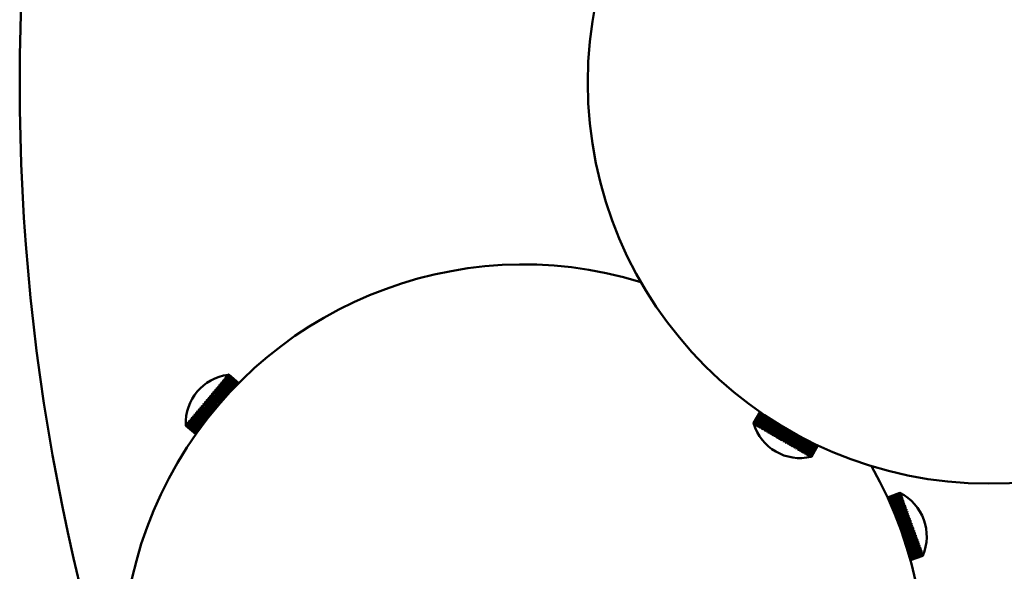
# Model space of a CAD drawing. Header units: millimetres. Extents: x 849 to 4035, y 828 to 3843.
# Tile 61 of 121: x 1963 to 2111, y 3455 to 3537. Entities that reach past the tile are written whole.
import ezdxf

# ---------------------------------------------------------------- set-up
doc = ezdxf.new("R2010")
doc.units = ezdxf.units.MM
doc.header["$LTSCALE"] = 15
doc.layers.add('Widoczne (ISO)', color=7, linetype='Continuous', lineweight=50)

msp = doc.modelspace()

# ---------------------------------------------------------------- linework, layer by layer
at = {"layer": 'Widoczne (ISO)'}
for p, q in [((1993.57, 3482.65), (1993.52, 3482.59)), ((1993.67, 3482.64), (1993.8, 3482.8)), ((1993.75, 3482.86), (1993.71, 3482.81)), ((1993.75, 3482.85), (1995.22, 3481.61)), ((1995.22, 3481.61), (1993.8, 3482.8)), ((1993.85, 3482.86), (1993.98, 3483.01)), ((1993.85, 3482.86), (1995.27, 3481.67)), ((1993.92, 3483.06), (1993.88, 3483.01)), ((1993.91, 3483.05), (1993.96, 3483.01)), ((1995.41, 3481.81), (1993.98, 3483.01)), ((1994.02, 3483.06), (1994.14, 3483.2)), ((1994.02, 3483.06), (1995.45, 3481.86)), ((1994.07, 3483.24), (1994.03, 3483.2)), ((1994.06, 3483.23), (1994.1, 3483.2)), ((1995.58, 3481.99), (1994.14, 3483.2)), ((1994.17, 3483.24), (1994.28, 3483.37)), ((1994.17, 3483.24), (1995.62, 3482.03)), ((1994.21, 3483.41), (1994.18, 3483.37)), ((1994.2, 3483.39), (1994.23, 3483.37)), ((1995.73, 3482.15), (1994.28, 3483.37)), ((1994.33, 3483.55), (1994.3, 3483.51)), ((1994.31, 3483.41), (1994.4, 3483.52)), ((1994.31, 3483.41), (1995.77, 3482.19)), ((1994.32, 3483.54), (1994.34, 3483.52)), ((1995.87, 3482.29), (1994.4, 3483.52)), ((1994.43, 3483.67), (1994.41, 3483.64)), ((1994.42, 3483.66), (1994.44, 3483.64)), ((1994.43, 3483.55), (1994.51, 3483.65)), ((1994.43, 3483.55), (1995.9, 3482.32)), ((1994.51, 3483.77), (1994.49, 3483.74)), ((1994.5, 3483.76), (1994.51, 3483.75)), ((1995.99, 3482.41), (1994.51, 3483.65)), ((1994.54, 3483.68), (1994.6, 3483.76)), ((1994.54, 3483.68), (1996.02, 3482.44)), ((1994.58, 3483.85), (1994.56, 3483.83)), ((1994.57, 3483.83), (1994.57, 3483.83)), ((1996.09, 3482.51), (1994.6, 3483.76)), ((1994.63, 3483.9), (1994.62, 3483.89)), ((1994.62, 3483.78), (1994.67, 3483.84)), ((1994.62, 3483.78), (1996.11, 3482.53)), ((1994.65, 3483.93), (1994.65, 3483.93)), ((1994.66, 3483.94), (1994.66, 3483.94)), ((1996.17, 3482.59), (1994.67, 3483.84)), ((1994.69, 3483.86), (1994.73, 3483.9)), ((1994.69, 3483.86), (1996.18, 3482.61)), ((1996.22, 3482.65), (1994.73, 3483.9)), ((1994.74, 3483.91), (1994.76, 3483.94)), ((1994.74, 3483.91), (1996.23, 3482.66)), ((1994.76, 3483.95), (1994.77, 3483.96)), ((1994.76, 3483.95), (1996.26, 3482.69)), ((1996.26, 3482.68), (1994.76, 3483.94)), ((1994.77, 3483.96), (1996.27, 3482.7)), ((1996.27, 3482.7), (1994.77, 3483.96)), ((1992.34, 3481.05), (1992.52, 3481.27)), ((1992.5, 3481.37), (1992.44, 3481.3)), ((1992.5, 3481.37), (1993.91, 3480.18)), ((1993.87, 3480.13), (1992.52, 3481.27)), ((1992.58, 3481.34), (1992.75, 3481.55)), ((1992.58, 3481.34), (1993.93, 3480.2)), ((1992.73, 3481.65), (1992.68, 3481.58)), ((1992.73, 3481.64), (1994.15, 3480.45)), ((1994.12, 3480.41), (1992.75, 3481.55)), ((1992.81, 3481.62), (1992.98, 3481.83)), ((1992.81, 3481.62), (1994.18, 3480.48)), ((1992.96, 3481.92), (1992.9, 3481.85)), ((1992.95, 3481.91), (1994.39, 3480.71)), ((1994.36, 3480.68), (1992.98, 3481.83)), ((1993.04, 3481.89), (1993.21, 3482.09)), ((1993.04, 3481.89), (1994.42, 3480.74)), ((1993.17, 3482.17), (1993.12, 3482.11)), ((1993.17, 3482.17), (1994.61, 3480.96)), ((1994.59, 3480.93), (1993.21, 3482.09)), ((1993.26, 3482.16), (1993.42, 3482.34)), ((1993.26, 3482.16), (1994.65, 3480.99)), ((1993.38, 3482.42), (1993.33, 3482.36)), ((1993.37, 3482.41), (1994.83, 3481.19)), ((1994.81, 3481.17), (1993.42, 3482.34)), ((1993.47, 3482.4), (1993.62, 3482.58)), ((1993.47, 3482.4), (1994.87, 3481.23)), ((1993.57, 3482.64), (1995.03, 3481.41)), ((1995.02, 3481.4), (1993.62, 3482.58)), ((1993.67, 3482.64), (1995.08, 3481.46)), ((1991.08, 3479.56), (1991.27, 3479.78)), ((1991.28, 3479.91), (1991.22, 3479.84)), ((1992.62, 3478.66), (1991.22, 3479.84)), ((1992.61, 3478.66), (1991.27, 3479.78)), ((1991.33, 3479.86), (1991.52, 3480.08)), ((1991.33, 3479.86), (1992.68, 3478.73)), ((1991.53, 3480.21), (1991.46, 3480.13)), ((1992.86, 3478.96), (1991.46, 3480.13)), ((1992.86, 3478.96), (1991.52, 3480.08)), ((1991.59, 3480.16), (1991.77, 3480.38)), ((1991.59, 3480.16), (1992.93, 3479.03)), ((1991.78, 3480.5), (1991.71, 3480.43)), ((1991.77, 3480.5), (1993.17, 3479.33)), ((1993.12, 3479.26), (1991.77, 3480.38)), ((1991.84, 3480.46), (1992.03, 3480.68)), ((1991.84, 3480.46), (1993.18, 3479.33)), ((1992.02, 3480.8), (1991.96, 3480.72)), ((1992.02, 3480.8), (1993.42, 3479.62)), ((1993.37, 3479.56), (1992.03, 3480.68)), ((1992.09, 3480.76), (1992.27, 3480.98)), ((1992.09, 3480.76), (1993.43, 3479.63)), ((1992.26, 3481.09), (1992.2, 3481.01)), ((1992.26, 3481.08), (1993.67, 3479.9)), ((1993.62, 3479.85), (1992.27, 3480.98)), ((1992.34, 3481.05), (1993.69, 3479.92)), ((1989.87, 3478.24), (1989.82, 3478.17)), ((1989.9, 3478.15), (1990.07, 3478.35)), ((1990.09, 3478.5), (1990.03, 3478.43)), ((1991.47, 3477.23), (1990.04, 3478.43)), ((1991.44, 3477.2), (1990.07, 3478.35)), ((1990.12, 3478.42), (1990.29, 3478.62)), ((1990.12, 3478.42), (1991.5, 3477.27)), ((1990.32, 3478.77), (1990.26, 3478.69)), ((1991.68, 3477.51), (1990.26, 3478.7)), ((1991.66, 3477.48), (1990.29, 3478.62)), ((1990.35, 3478.69), (1990.53, 3478.9)), ((1990.35, 3478.69), (1991.72, 3477.55)), ((1990.55, 3479.04), (1990.49, 3478.97)), ((1991.91, 3477.79), (1990.49, 3478.97)), ((1991.89, 3477.76), (1990.53, 3478.9)), ((1990.59, 3478.97), (1990.77, 3479.19)), ((1990.59, 3478.97), (1991.95, 3477.84)), ((1990.79, 3479.33), (1990.73, 3479.25)), ((1992.14, 3478.08), (1990.73, 3479.26)), ((1992.12, 3478.06), (1990.77, 3479.19)), ((1990.84, 3479.26), (1991.02, 3479.48)), ((1990.84, 3479.26), (1992.18, 3478.13)), ((1991.03, 3479.62), (1990.97, 3479.54)), ((1992.37, 3478.37), (1990.97, 3479.55)), ((1992.36, 3478.36), (1991.02, 3479.48)), ((1991.08, 3479.56), (1992.43, 3478.43)), ((2073.28, 3476.67), (2074.26, 3478.37)), ((2073.28, 3476.67), (2074.26, 3478.37)), ((2074.26, 3478.36), (2073.28, 3476.67)), ((2073.31, 3476.66), (2074.28, 3478.35)), ((2074.3, 3478.34), (2073.32, 3476.65)), ((2073.36, 3476.62), (2074.33, 3478.31)), ((2074.35, 3478.3), (2073.38, 3476.61)), ((2073.44, 3476.58), (2074.41, 3478.26)), ((2074.43, 3478.25), (2073.46, 3476.57)), ((1988.7, 3476.83), (1988.67, 3476.8)), ((1988.7, 3476.79), (1988.68, 3476.81)), ((1988.71, 3476.73), (1988.8, 3476.84)), ((1988.82, 3476.98), (1988.78, 3476.94)), ((1988.83, 3476.93), (1988.79, 3476.95)), ((1990.26, 3475.61), (1988.8, 3476.84)), ((1988.83, 3476.88), (1988.94, 3477)), ((1988.83, 3476.88), (1990.29, 3475.66)), ((1988.96, 3477.15), (1988.92, 3477.1)), ((1988.97, 3477.08), (1988.93, 3477.11)), ((1990.38, 3475.79), (1988.94, 3477)), ((1988.97, 3477.05), (1989.09, 3477.19)), ((1988.97, 3477.05), (1990.42, 3475.84)), ((1989.11, 3477.33), (1989.07, 3477.28)), ((1989.13, 3477.25), (1989.08, 3477.29)), ((1990.53, 3475.98), (1989.09, 3477.19)), ((1989.13, 3477.24), (1989.26, 3477.39)), ((1989.13, 3477.24), (1990.56, 3476.03)), ((1989.28, 3477.54), (1989.24, 3477.48)), ((1989.31, 3477.44), (1989.25, 3477.49)), ((1990.68, 3476.19), (1989.26, 3477.39)), ((1989.31, 3477.44), (1989.44, 3477.61)), ((1989.31, 3477.44), (1990.72, 3476.25)), ((1989.47, 3477.75), (1989.42, 3477.7)), ((1990.89, 3476.48), (1989.43, 3477.71)), ((1990.85, 3476.42), (1989.44, 3477.61)), ((1989.49, 3477.66), (1989.64, 3477.84)), ((1989.49, 3477.66), (1990.9, 3476.48)), ((1989.66, 3477.99), (1989.61, 3477.93)), ((1991.07, 3476.71), (1989.62, 3477.93)), ((1991.04, 3476.67), (1989.64, 3477.84)), ((1989.69, 3477.9), (1989.85, 3478.09)), ((1989.69, 3477.9), (1991.09, 3476.73)), ((1991.27, 3476.97), (1989.82, 3478.18)), ((1991.23, 3476.93), (1989.85, 3478.09)), ((1989.9, 3478.15), (1991.29, 3476.99)), ((2073.54, 3476.52), (2074.51, 3478.19)), ((2074.54, 3478.17), (2073.57, 3476.5)), ((2073.67, 3476.44), (2074.63, 3478.11)), ((2074.67, 3478.08), (2073.71, 3476.42)), ((2073.83, 3476.36), (2074.78, 3478.01)), ((2074.82, 3477.98), (2073.87, 3476.33)), ((2074, 3476.25), (2074.95, 3477.89)), ((2075, 3477.86), (2074.05, 3476.22)), ((2074.2, 3476.14), (2075.14, 3477.76)), ((2075.19, 3477.73), (2074.26, 3476.11)), ((2074.42, 3476.01), (2075.35, 3477.62)), ((2075.41, 3477.59), (2074.48, 3475.98)), ((2074.66, 3475.87), (2075.59, 3477.47)), ((2074.68, 3475.77), (2075.64, 3477.43)), ((2075.65, 3477.43), (2074.73, 3475.83)), ((2074.92, 3475.72), (2075.84, 3477.31)), ((2074.94, 3475.63), (2075.89, 3477.27)), ((2075.9, 3477.26), (2074.99, 3475.68)), ((2075.2, 3475.56), (2076.1, 3477.14)), ((2075.21, 3475.47), (2076.15, 3477.11)), ((2076.17, 3477.09), (2075.27, 3475.52)), ((2075.49, 3475.4), (2076.39, 3476.96)), ((2075.49, 3475.31), (2076.43, 3476.93)), ((2076.46, 3476.91), (2075.56, 3475.35)), ((2075.79, 3475.22), (2076.68, 3476.77)), ((1988.35, 3476.42), (1988.34, 3476.42)), ((1988.34, 3476.41), (1988.34, 3476.41)), ((1988.34, 3476.3), (1989.84, 3475.04)), ((1988.34, 3476.3), (1988.35, 3476.3)), ((1989.85, 3475.05), (1988.35, 3476.3)), ((1988.36, 3476.31), (1988.38, 3476.34)), ((1988.36, 3476.31), (1989.86, 3475.05)), ((1988.38, 3476.46), (1988.37, 3476.45)), ((1989.88, 3475.08), (1988.38, 3476.34)), ((1988.39, 3476.35), (1988.42, 3476.39)), ((1988.39, 3476.35), (1989.88, 3475.09)), ((1988.43, 3476.52), (1988.42, 3476.5)), ((1989.92, 3475.14), (1988.42, 3476.39)), ((1988.43, 3476.51), (1988.43, 3476.52)), ((1988.44, 3476.41), (1988.49, 3476.47)), ((1988.44, 3476.41), (1989.93, 3475.16)), ((1988.5, 3476.6), (1988.48, 3476.58)), ((1988.5, 3476.58), (1988.49, 3476.59)), ((1989.98, 3475.22), (1988.49, 3476.47)), ((1988.51, 3476.49), (1988.57, 3476.57)), ((1988.51, 3476.49), (1989.99, 3475.25)), ((1988.59, 3476.71), (1988.56, 3476.68)), ((1990.05, 3475.33), (1988.57, 3476.57)), ((1988.59, 3476.68), (1988.58, 3476.69)), ((1988.6, 3476.6), (1988.68, 3476.69)), ((1988.6, 3476.6), (1990.08, 3475.36)), ((1990.15, 3475.46), (1988.68, 3476.69)), ((1988.71, 3476.73), (1990.17, 3475.5)), ((2073.31, 3476.66), (2073.28, 3476.67)), ((2073.28, 3476.67), (2073.28, 3476.67)), ((2073.31, 3476.56), (2073.32, 3476.56)), ((2073.36, 3476.62), (2073.32, 3476.65)), ((2073.34, 3476.55), (2073.35, 3476.54)), ((2073.44, 3476.58), (2073.38, 3476.61)), ((2073.39, 3476.52), (2073.41, 3476.51)), ((2073.41, 3476.51), (2073.41, 3476.51)), ((2073.54, 3476.52), (2073.46, 3476.57)), ((2073.47, 3476.47), (2073.49, 3476.46)), ((2073.48, 3476.46), (2073.49, 3476.47)), ((2073.67, 3476.44), (2073.57, 3476.5)), ((2073.57, 3476.41), (2073.6, 3476.4)), ((2073.59, 3476.41), (2073.59, 3476.42)), ((2073.7, 3476.34), (2073.74, 3476.32)), ((2073.83, 3476.36), (2073.71, 3476.42)), ((2073.71, 3476.33), (2073.73, 3476.36)), ((2073.85, 3476.25), (2073.89, 3476.23)), ((2073.86, 3476.25), (2073.88, 3476.28)), ((2074, 3476.25), (2073.87, 3476.33)), ((2074.02, 3476.15), (2074.07, 3476.12)), ((2074.04, 3476.14), (2074.06, 3476.19)), ((2074.2, 3476.14), (2074.05, 3476.22)), ((2074.22, 3476.04), (2074.27, 3476.01)), ((2074.23, 3476.03), (2074.26, 3476.08)), ((2074.42, 3476.01), (2074.26, 3476.11)), ((2074.44, 3475.91), (2074.5, 3475.88)), ((2074.45, 3475.91), (2074.48, 3475.97)), ((2074.66, 3475.87), (2074.48, 3475.98)), ((2074.67, 3475.78), (2074.74, 3475.74)), ((2074.92, 3475.72), (2074.73, 3475.83)), ((2074.93, 3475.63), (2075, 3475.59)), ((2075.2, 3475.56), (2074.99, 3475.68)), ((2075.2, 3475.47), (2075.27, 3475.43)), ((2075.49, 3475.4), (2075.27, 3475.52)), ((2075.48, 3475.31), (2075.56, 3475.27)), ((2075.79, 3475.22), (2075.56, 3475.35)), ((2075.79, 3475.13), (2076.72, 3476.75)), ((2076.76, 3476.72), (2075.87, 3475.18)), ((2076.09, 3474.96), (2077.02, 3476.56)), ((2076.1, 3475.04), (2076.99, 3476.58)), ((2077.07, 3476.53), (2076.18, 3474.99)), ((2076.41, 3474.77), (2077.33, 3476.37)), ((2076.43, 3474.85), (2077.31, 3476.38)), ((2077.39, 3476.33), (2076.51, 3474.81)), ((2076.73, 3474.59), (2077.65, 3476.18)), ((2076.76, 3474.66), (2077.64, 3476.19)), ((2077.72, 3476.14), (2076.84, 3474.61)), ((2077.06, 3474.4), (2077.98, 3475.98)), ((2077.09, 3474.47), (2077.97, 3475.99)), ((2078.05, 3475.94), (2077.18, 3474.42)), ((2077.4, 3474.21), (2078.31, 3475.79)), ((2077.43, 3474.27), (2078.31, 3475.79)), ((2078.39, 3475.74), (2077.52, 3474.22)), ((2077.77, 3474.08), (2078.65, 3475.59)), ((2078.73, 3475.55), (2077.81, 3473.96)), ((2078.73, 3475.54), (2077.86, 3474.03)), ((2078.11, 3473.88), (2078.99, 3475.4)), ((2079.06, 3475.36), (2078.15, 3473.77)), ((2079.07, 3475.35), (2078.2, 3473.83)), ((2075.78, 3475.14), (2075.86, 3475.09)), ((2076.1, 3475.04), (2075.87, 3475.18)), ((2076.09, 3474.96), (2076.17, 3474.91)), ((2076.43, 3474.85), (2076.18, 3474.99)), ((2076.41, 3474.78), (2076.49, 3474.73)), ((2076.76, 3474.66), (2076.51, 3474.81)), ((2076.73, 3474.59), (2076.82, 3474.54)), ((2077.09, 3474.47), (2076.84, 3474.61)), ((2077.06, 3474.4), (2077.15, 3474.35)), ((2077.43, 3474.27), (2077.18, 3474.42)), ((2077.39, 3474.21), (2077.48, 3474.16)), ((2077.77, 3474.08), (2077.52, 3474.22)), ((2077.73, 3474.01), (2077.82, 3473.96)), ((2078.11, 3473.88), (2077.86, 3474.03)), ((2078.06, 3473.82), (2078.15, 3473.77)), ((2078.45, 3473.69), (2078.2, 3473.83)), ((2078.45, 3473.69), (2079.32, 3475.21)), ((2079.39, 3475.17), (2078.47, 3473.58)), ((2079.41, 3475.16), (2078.53, 3473.64)), ((2078.78, 3473.5), (2079.66, 3475.03)), ((2079.72, 3474.99), (2078.8, 3473.4)), ((2079.74, 3474.98), (2078.86, 3473.45)), ((2079.1, 3473.31), (2079.99, 3474.85)), ((2080.04, 3474.82), (2079.11, 3473.21)), ((2080.07, 3474.8), (2079.18, 3473.26)), ((2079.41, 3473.13), (2080.31, 3474.68)), ((2080.35, 3474.65), (2079.42, 3473.04)), ((2080.39, 3474.63), (2079.49, 3473.08)), ((2080.65, 3474.49), (2079.71, 3472.87)), ((2079.72, 3472.95), (2080.62, 3474.51)), ((2080.69, 3474.47), (2079.79, 3472.91)), ((2080.94, 3474.35), (2079.99, 3472.71)), ((2080.01, 3472.79), (2080.91, 3474.36)), ((2080.99, 3474.32), (2080.08, 3472.74)), ((2081.21, 3474.2), (2080.26, 3472.55)), ((2080.28, 3472.63), (2081.2, 3474.21)), ((2081.27, 3474.18), (2080.35, 3472.59)), ((2081.47, 3474.07), (2080.51, 3472.41)), ((2080.54, 3472.48), (2081.46, 3474.08)), ((2081.53, 3474.04), (2080.61, 3472.44)), ((2080.78, 3472.34), (2081.71, 3473.95)), ((2081.77, 3473.92), (2080.84, 3472.31)), ((2081, 3472.21), (2081.94, 3473.84)), ((2082, 3473.81), (2081.06, 3472.18)), ((2078.39, 3473.63), (2078.48, 3473.58)), ((2078.78, 3473.5), (2078.53, 3473.64)), ((2078.72, 3473.44), (2078.8, 3473.39)), ((2079.1, 3473.31), (2078.86, 3473.45)), ((2079.04, 3473.26), (2079.12, 3473.21)), ((2079.41, 3473.13), (2079.18, 3473.26)), ((2079.35, 3473.08), (2079.42, 3473.03)), ((2079.72, 3472.95), (2079.49, 3473.08)), ((2079.64, 3472.91), (2079.72, 3472.86)), ((2080.01, 3472.79), (2079.79, 3472.91)), ((2079.93, 3472.74), (2080, 3472.7)), ((2080.28, 3472.63), (2080.08, 3472.74)), ((2080.2, 3472.59), (2080.27, 3472.55)), ((2080.54, 3472.48), (2080.35, 3472.59)), ((2080.45, 3472.44), (2080.52, 3472.4)), ((2080.78, 3472.34), (2080.61, 3472.44)), ((2080.77, 3472.33), (2080.74, 3472.28)), ((2081.2, 3472.1), (2082.15, 3473.74)), ((2082.2, 3473.71), (2081.25, 3472.07)), ((2081.38, 3471.99), (2082.34, 3473.65)), ((2082.38, 3473.62), (2081.42, 3471.97)), ((2081.54, 3471.9), (2082.5, 3473.57)), ((2082.54, 3473.55), (2081.57, 3471.88)), ((2081.67, 3471.83), (2082.63, 3473.5)), ((2082.67, 3473.49), (2081.7, 3471.81)), ((2081.77, 3471.77), (2082.74, 3473.45)), ((2082.77, 3473.44), (2081.8, 3471.75)), ((2081.85, 3471.72), (2082.83, 3473.41)), ((2082.85, 3473.4), (2081.87, 3471.71)), ((2081.91, 3471.69), (2082.88, 3473.38)), ((2082.89, 3473.38), (2081.92, 3471.68)), ((2081.93, 3471.67), (2082.91, 3473.37)), ((2082.92, 3473.37), (2081.94, 3471.67)), ((2081.94, 3471.67), (2082.92, 3473.37)), ((2080.69, 3472.3), (2080.75, 3472.27)), ((2081, 3472.21), (2080.84, 3472.31)), ((2080.91, 3472.18), (2080.96, 3472.15)), ((2080.98, 3472.2), (2080.95, 3472.15)), ((2081.2, 3472.1), (2081.06, 3472.18)), ((2081.11, 3472.06), (2081.15, 3472.04)), ((2081.16, 3472.08), (2081.14, 3472.04)), ((2081.38, 3471.99), (2081.25, 3472.07)), ((2081.28, 3471.96), (2081.32, 3471.94)), ((2081.33, 3471.98), (2081.31, 3471.95)), ((2081.54, 3471.9), (2081.42, 3471.97)), ((2081.43, 3471.87), (2081.47, 3471.85)), ((2081.47, 3471.88), (2081.46, 3471.86)), ((2081.56, 3471.8), (2081.59, 3471.78)), ((2081.67, 3471.83), (2081.57, 3471.88)), ((2081.59, 3471.81), (2081.58, 3471.79)), ((2081.67, 3471.74), (2081.69, 3471.73)), ((2081.68, 3471.74), (2081.67, 3471.74)), ((2081.77, 3471.77), (2081.7, 3471.81)), ((2081.74, 3471.69), (2081.76, 3471.69)), ((2081.75, 3471.69), (2081.75, 3471.69)), ((2081.85, 3471.72), (2081.8, 3471.75)), ((2081.8, 3471.66), (2081.81, 3471.66)), ((2081.82, 3471.65), (2081.83, 3471.65)), ((2081.91, 3471.69), (2081.87, 3471.71)), ((2081.93, 3471.67), (2081.92, 3471.68)), ((2081.94, 3471.67), (2081.94, 3471.67)), ((2093.34, 3465.58), (2095.18, 3466.25)), ((2095.18, 3466.25), (2093.34, 3465.58)), ((2095.18, 3466.24), (2093.34, 3465.57)), ((2093.35, 3465.55), (2095.19, 3466.22)), ((2095.2, 3466.2), (2093.36, 3465.53)), ((2093.38, 3465.49), (2095.21, 3466.15)), ((2095.22, 3466.13), (2093.39, 3465.47)), ((2093.42, 3465.4), (2095.24, 3466.07)), ((2095.25, 3466.04), (2093.43, 3465.37)), ((2093.47, 3465.29), (2095.29, 3465.95)), ((2095.3, 3465.91), (2093.49, 3465.25)), ((2093.53, 3465.15), (2095.34, 3465.81)), ((2095.35, 3465.76), (2093.55, 3465.11)), ((2093.61, 3464.98), (2095.4, 3465.64)), ((2095.42, 3465.59), (2093.63, 3464.94)), ((2093.69, 3464.79), (2095.47, 3465.44)), ((2095.49, 3465.39), (2093.72, 3464.74)), ((2093.79, 3464.58), (2095.55, 3465.22)), ((2095.57, 3465.16), (2093.81, 3464.52)), ((2093.89, 3464.34), (2095.64, 3464.98)), ((2095.18, 3466.25), (2095.18, 3466.25)), ((2095.18, 3466.24), (2095.19, 3466.22)), ((2095.2, 3466.2), (2095.21, 3466.15)), ((2095.22, 3466.13), (2095.24, 3466.07)), ((2095.25, 3466.04), (2095.29, 3465.95)), ((2095.28, 3466.19), (2095.28, 3466.2)), ((2095.3, 3466.15), (2095.29, 3466.16)), ((2095.3, 3465.91), (2095.34, 3465.81)), ((2095.32, 3466.09), (2095.31, 3466.11)), ((2095.31, 3466.09), (2095.32, 3466.09)), ((2095.35, 3465.99), (2095.34, 3466.02)), ((2095.34, 3466), (2095.35, 3466)), ((2095.35, 3465.76), (2095.4, 3465.64)), ((2095.37, 3465.88), (2095.39, 3465.89)), ((2095.4, 3465.87), (2095.39, 3465.9)), ((2095.42, 3465.74), (2095.44, 3465.75)), ((2095.42, 3465.59), (2095.47, 3465.44)), ((2095.45, 3465.72), (2095.44, 3465.76)), ((2095.47, 3465.57), (2095.5, 3465.58)), ((2095.49, 3465.39), (2095.55, 3465.22)), ((2095.52, 3465.55), (2095.5, 3465.59)), ((2095.53, 3465.37), (2095.57, 3465.39)), ((2095.59, 3465.35), (2095.57, 3465.4)), ((2095.57, 3465.16), (2095.64, 3464.98)), ((2095.59, 3465.15), (2095.65, 3465.17)), ((2095.67, 3465.13), (2095.65, 3465.19)), ((2095.66, 3464.91), (2093.92, 3464.28)), ((2094, 3464.09), (2095.74, 3464.72)), ((2094.03, 3464.02), (2095.83, 3464.68)), ((2095.76, 3464.65), (2094.03, 3464.02)), ((2094.12, 3463.81), (2095.84, 3464.43)), ((2094.14, 3463.75), (2095.93, 3464.4)), ((2095.87, 3464.36), (2094.15, 3463.73)), ((2094.24, 3463.51), (2095.95, 3464.13)), ((2094.27, 3463.46), (2096.04, 3464.11)), ((2095.98, 3464.05), (2094.28, 3463.44)), ((2094.37, 3463.2), (2096.06, 3463.82)), ((2094.39, 3463.16), (2096.15, 3463.8)), ((2096.09, 3463.73), (2094.41, 3463.12)), ((2095.66, 3464.91), (2095.74, 3464.72)), ((2095.67, 3464.91), (2095.74, 3464.94)), ((2095.76, 3464.88), (2095.73, 3464.95)), ((2095.76, 3464.65), (2095.84, 3464.43)), ((2095.85, 3464.62), (2095.83, 3464.69)), ((2095.87, 3464.36), (2095.95, 3464.13)), ((2095.96, 3464.34), (2095.93, 3464.41)), ((2095.98, 3464.05), (2096.06, 3463.82)), ((2096.06, 3464.04), (2096.04, 3464.12)), ((2096.09, 3463.73), (2096.18, 3463.49)), ((2096.18, 3463.72), (2096.15, 3463.81)), ((2094.51, 3462.88), (2096.18, 3463.49)), ((2094.52, 3462.84), (2096.27, 3463.48)), ((2096.21, 3463.4), (2094.54, 3462.79)), ((2094.64, 3462.54), (2096.31, 3463.15)), ((2094.65, 3462.51), (2096.39, 3463.14)), ((2096.34, 3463.06), (2094.68, 3462.45)), ((2094.78, 3462.19), (2096.44, 3462.79)), ((2094.79, 3462.17), (2096.52, 3462.8)), ((2096.47, 3462.7), (2094.81, 3462.1)), ((2094.92, 3461.82), (2096.64, 3462.44)), ((2094.92, 3461.83), (2096.57, 3462.43)), ((2096.6, 3462.34), (2094.95, 3461.74)), ((2095.05, 3461.47), (2096.7, 3462.07)), ((2095.06, 3461.46), (2096.78, 3462.09)), ((2096.21, 3463.4), (2096.31, 3463.15)), ((2096.3, 3463.4), (2096.27, 3463.48)), ((2096.34, 3463.06), (2096.44, 3462.79)), ((2096.42, 3463.06), (2096.39, 3463.15)), ((2096.47, 3462.7), (2096.57, 3462.43)), ((2096.55, 3462.71), (2096.52, 3462.8)), ((2096.6, 3462.34), (2096.7, 3462.07)), ((2096.68, 3462.35), (2096.64, 3462.45)), ((2096.81, 3461.99), (2096.77, 3462.09)), ((2096.73, 3461.98), (2095.09, 3461.38)), ((2095.19, 3461.1), (2096.91, 3461.73)), ((2095.19, 3461.1), (2096.83, 3461.7)), ((2096.87, 3461.61), (2095.22, 3461.01)), ((2095.32, 3460.73), (2096.97, 3461.33)), ((2097.07, 3461.27), (2095.35, 3460.65)), ((2097, 3461.24), (2095.36, 3460.64)), ((2095.45, 3460.37), (2097.1, 3460.97)), ((2097.2, 3460.91), (2095.48, 3460.28)), ((2097.14, 3460.87), (2095.49, 3460.27)), ((2095.58, 3460), (2097.23, 3460.6)), ((2097.33, 3460.56), (2095.61, 3459.93)), ((2096.73, 3461.98), (2096.83, 3461.7)), ((2096.87, 3461.61), (2096.97, 3461.33)), ((2096.94, 3461.63), (2096.91, 3461.73)), ((2097, 3461.24), (2097.1, 3460.97)), ((2097.07, 3461.27), (2097.04, 3461.36)), ((2097.14, 3460.87), (2097.23, 3460.6)), ((2097.2, 3460.91), (2097.17, 3461)), ((2097.33, 3460.55), (2097.3, 3460.64)), ((2097.27, 3460.51), (2095.61, 3459.91)), ((2095.7, 3459.64), (2097.36, 3460.24)), ((2097.46, 3460.21), (2095.73, 3459.58)), ((2097.4, 3460.15), (2095.73, 3459.55)), ((2095.82, 3459.29), (2097.49, 3459.89)), ((2097.58, 3459.87), (2095.84, 3459.23)), ((2097.52, 3459.81), (2095.85, 3459.2)), ((2095.94, 3458.94), (2097.62, 3459.55)), ((2097.7, 3459.54), (2095.95, 3458.9)), ((2097.65, 3459.47), (2095.96, 3458.86)), ((2096.04, 3458.61), (2097.73, 3459.23)), ((2097.82, 3459.22), (2096.05, 3458.58)), ((2097.76, 3459.14), (2096.07, 3458.53)), ((2097.27, 3460.51), (2097.36, 3460.24)), ((2097.4, 3460.15), (2097.49, 3459.89)), ((2097.46, 3460.2), (2097.43, 3460.29)), ((2097.52, 3459.81), (2097.62, 3459.55)), ((2097.59, 3459.86), (2097.55, 3459.95)), ((2097.65, 3459.47), (2097.73, 3459.23)), ((2097.71, 3459.53), (2097.68, 3459.61)), ((2097.76, 3459.14), (2097.85, 3458.91)), ((2097.82, 3459.21), (2097.79, 3459.29)), ((2096.14, 3458.29), (2097.85, 3458.91)), ((2097.93, 3458.92), (2096.15, 3458.27)), ((2097.88, 3458.84), (2096.17, 3458.21)), ((2098.03, 3458.63), (2096.24, 3457.98)), ((2096.24, 3457.99), (2097.96, 3458.62)), ((2097.98, 3458.54), (2096.26, 3457.92)), ((2098.13, 3458.36), (2096.32, 3457.7)), ((2096.32, 3457.71), (2098.06, 3458.34)), ((2098.08, 3458.27), (2096.34, 3457.64)), ((2096.4, 3457.44), (2098.15, 3458.08)), ((2098.17, 3458.02), (2096.42, 3457.38)), ((2096.47, 3457.2), (2098.24, 3457.84)), ((2098.26, 3457.78), (2096.49, 3457.14)), ((2096.53, 3456.98), (2098.32, 3457.63)), ((2097.88, 3458.84), (2097.96, 3458.62)), ((2097.93, 3458.91), (2097.9, 3458.98)), ((2097.98, 3458.54), (2098.06, 3458.34)), ((2098.04, 3458.62), (2098.01, 3458.69)), ((2098.08, 3458.27), (2098.15, 3458.08)), ((2098.14, 3458.35), (2098.11, 3458.42)), ((2098.22, 3458.11), (2098.16, 3458.09)), ((2098.17, 3458.02), (2098.24, 3457.84)), ((2098.23, 3458.1), (2098.2, 3458.16)), ((2098.3, 3457.89), (2098.25, 3457.87)), ((2098.26, 3457.78), (2098.32, 3457.63)), ((2098.31, 3457.87), (2098.29, 3457.93)), ((2098.38, 3457.68), (2098.34, 3457.67)), ((2098.38, 3457.67), (2098.37, 3457.72)), ((2098.33, 3457.58), (2096.55, 3456.93)), ((2096.59, 3456.78), (2098.39, 3457.44)), ((2098.4, 3457.39), (2096.6, 3456.74)), ((2096.64, 3456.61), (2098.45, 3457.27)), ((2098.46, 3457.23), (2096.65, 3456.57)), ((2096.68, 3456.47), (2098.5, 3457.13)), ((2098.51, 3457.1), (2096.69, 3456.44)), ((2096.71, 3456.36), (2098.54, 3457.02)), ((2098.55, 3457), (2096.72, 3456.33)), ((2096.73, 3456.27), (2098.57, 3456.94)), ((2098.57, 3456.92), (2096.74, 3456.25)), ((2096.75, 3456.21), (2098.59, 3456.88)), ((2098.59, 3456.87), (2096.75, 3456.2)), ((2098.6, 3456.86), (2096.76, 3456.19)), ((2096.76, 3456.19), (2098.6, 3456.86)), ((2098.6, 3456.86), (2096.76, 3456.19)), ((2098.33, 3457.58), (2098.39, 3457.44)), ((2098.4, 3457.39), (2098.45, 3457.27)), ((2098.44, 3457.5), (2098.41, 3457.49)), ((2098.45, 3457.49), (2098.43, 3457.53)), ((2098.46, 3457.23), (2098.5, 3457.13)), ((2098.5, 3457.35), (2098.48, 3457.34)), ((2098.51, 3457.33), (2098.49, 3457.37)), ((2098.51, 3457.1), (2098.54, 3457.02)), ((2098.55, 3457.22), (2098.53, 3457.21)), ((2098.55, 3457.2), (2098.54, 3457.23)), ((2098.55, 3457), (2098.57, 3456.94)), ((2098.57, 3456.92), (2098.59, 3456.88)), ((2098.59, 3457.1), (2098.58, 3457.12)), ((2098.58, 3457.11), (2098.58, 3457.11)), ((2098.59, 3456.87), (2098.6, 3456.86)), ((2098.6, 3456.86), (2098.6, 3456.86)), ((2098.62, 3457.02), (2098.61, 3457.04)), ((2098.61, 3457.04), (2098.61, 3457.04)), ((2098.63, 3456.98), (2098.63, 3456.99)), ((2098.64, 3456.96), (2098.64, 3456.96))]:
    msp.add_line(p, q, dxfattribs=at)
for centre, radius in [((2278.48, 3527.65), 315), ((2108.48, 3527.65), 60)]:
    msp.add_circle(centre, radius, dxfattribs=at)
for centre, radius, start, end in [((2038.86, 3440.43), 60, 72.971, 29.83), ((1995.58, 3476.75), 7.25, 97.2874, 182.7126), ((1995.58, 3476.75), 7.25, 96.3986, 97.2889), ((1995.58, 3476.75), 7.25, 96.3986, 97.2889), ((1995.58, 3476.75), 7.25, 182.7111, 183.6014), ((2080.23, 3478.72), 7.25, 196.3972, 283.6028), ((2091.95, 3459.76), 7.25, 336.3972, 63.6028)]:
    msp.add_arc(centre, radius, start, end, dxfattribs=at)
for centre, major_axis, ratio, start_param, end_param in [((1995.6, 3476.78), (5.55, -4.66), 0.648535, 2.380605, 2.396142), ((1995.56, 3476.72), (-5.55, 4.66), 0.706257, 5.522198, 5.537735), ((1995.6, 3476.78), (5.55, -4.66), 0.706257, 2.380605, 2.396142), ((1995.56, 3476.73), (-5.55, 4.66), 0.759626, 5.522198, 5.537735), ((1995.6, 3476.78), (5.55, -4.66), 0.759626, 2.380605, 2.396142), ((1995.56, 3476.73), (-5.55, 4.66), 0.808311, 5.522198, 5.537735), ((1995.6, 3476.77), (5.55, -4.66), 0.808311, 2.380605, 2.396142), ((1995.56, 3476.73), (-5.55, 4.66), 0.852012, 5.522198, 5.537735), ((1995.6, 3476.77), (5.55, -4.66), 0.852012, 2.380605, 2.396142), ((1995.56, 3476.73), (-5.55, 4.66), 0.890461, 5.522198, 5.537735), ((1995.59, 3476.77), (5.55, -4.66), 0.890461, 2.380605, 2.396142), ((1995.57, 3476.74), (-5.55, 4.66), 0.923419, 5.522198, 5.537735), ((1995.59, 3476.77), (5.55, -4.66), 0.923419, 2.380605, 2.396142), ((1995.57, 3476.74), (-5.55, 4.66), 0.950685, 5.522198, 5.537735), ((1995.59, 3476.76), (5.55, -4.66), 0.950685, 2.380605, 2.396142), ((1995.57, 3476.74), (-5.55, 4.66), 0.972089, 5.522198, 5.537735), ((1995.59, 3476.76), (5.55, -4.66), 0.972089, 2.380605, 2.396142), ((1995.57, 3476.75), (-5.55, 4.66), 0.9875, 5.522198, 5.537735), ((1995.58, 3476.76), (5.55, -4.66), 0.9875, 2.380605, 2.396142), ((1995.58, 3476.75), (5.55, -4.66), 0.996822, 2.380605, 2.396142), ((1995.58, 3476.75), (-5.55, 4.66), 0.996822, 5.522198, 5.537735), ((1995.55, 3476.71), (-5.55, 4.66), 0.307875, 5.522198, 5.537735), ((1995.61, 3476.79), (5.55, -4.66), 0.307875, 2.380605, 2.396142), ((1995.55, 3476.72), (-5.55, 4.66), 0.381574, 5.522198, 5.537735), ((1995.61, 3476.79), (5.55, -4.66), 0.381574, 2.380605, 2.396142), ((1995.55, 3476.72), (-5.55, 4.66), 0.45292, 5.522198, 5.537735), ((1995.61, 3476.79), (5.55, -4.66), 0.45292, 2.380605, 2.396142), ((1995.55, 3476.72), (-5.55, 4.66), 0.521474, 5.522198, 5.537735), ((1995.61, 3476.78), (5.55, -4.66), 0.521474, 2.380605, 2.396142), ((1995.55, 3476.72), (-5.55, 4.66), 0.586813, 5.522198, 5.537735), ((1995.61, 3476.78), (5.55, -4.66), 0.586813, 2.380605, 2.396142), ((1995.56, 3476.72), (-5.55, 4.66), 0.648535, 5.522198, 5.537735), ((1995.55, 3476.71), (-5.55, 4.66), 0.079656, 0.745451, 0.760988), ((1995.61, 3476.79), (5.55, -4.66), 0.079656, 3.887043, 3.90258), ((1995.55, 3476.71), (-5.55, 4.66), 0.001201, 0.745451, 0.760988), ((1995.61, 3476.79), (5.55, -4.66), 0.001201, 3.887043, 3.90258), ((1995.55, 3476.71), (-5.55, 4.66), 0.077262, 5.522198, 5.537735), ((1995.61, 3476.79), (5.55, -4.66), 0.077262, 2.380605, 2.396142), ((1995.55, 3476.71), (-5.55, 4.66), 0.155248, 5.522198, 5.537735), ((1995.61, 3476.79), (5.55, -4.66), 0.155248, 2.380605, 2.396142), ((1995.55, 3476.71), (-5.55, 4.66), 0.232278, 5.522198, 5.537735), ((1995.61, 3476.79), (5.55, -4.66), 0.232278, 2.380605, 2.396142), ((1995.61, 3476.78), (5.55, -4.66), 0.523522, 3.887043, 3.90258), ((1995.55, 3476.72), (-5.55, 4.66), 0.45506, 0.745451, 0.760988), ((1995.61, 3476.79), (5.55, -4.66), 0.45506, 3.887043, 3.90258), ((1995.55, 3476.72), (-5.55, 4.66), 0.383792, 0.745451, 0.760988), ((1995.61, 3476.79), (5.55, -4.66), 0.383792, 3.887043, 3.90258), ((1995.55, 3476.71), (-5.55, 4.66), 0.310159, 0.745451, 0.760988), ((1995.61, 3476.79), (5.55, -4.66), 0.310159, 3.887043, 3.90258), ((1995.55, 3476.71), (-5.55, 4.66), 0.234613, 0.745451, 0.760988), ((1995.61, 3476.79), (5.55, -4.66), 0.234613, 3.887043, 3.90258), ((1995.55, 3476.71), (-5.55, 4.66), 0.15762, 0.745451, 0.760988), ((1995.61, 3476.79), (5.55, -4.66), 0.15762, 3.887043, 3.90258), ((1995.56, 3476.73), (-5.55, 4.66), 0.891551, 0.745451, 0.760988), ((1995.59, 3476.77), (5.55, -4.66), 0.891551, 3.887043, 3.90258), ((1995.56, 3476.73), (-5.55, 4.66), 0.853267, 0.745451, 0.760988), ((1995.6, 3476.77), (5.55, -4.66), 0.853267, 3.887043, 3.90258), ((1995.56, 3476.73), (-5.55, 4.66), 0.809722, 0.745451, 0.760988), ((1995.6, 3476.77), (5.55, -4.66), 0.809722, 3.887043, 3.90258), ((1995.56, 3476.73), (-5.55, 4.66), 0.761185, 0.745451, 0.760988), ((1995.6, 3476.78), (5.55, -4.66), 0.761185, 3.887043, 3.90258), ((1995.56, 3476.72), (-5.55, 4.66), 0.707955, 0.745451, 0.760988), ((1995.6, 3476.78), (5.55, -4.66), 0.707955, 3.887043, 3.90258), ((1995.56, 3476.72), (-5.55, 4.66), 0.650361, 0.745451, 0.760988), ((1995.6, 3476.78), (5.55, -4.66), 0.650361, 3.887043, 3.90258), ((1995.55, 3476.72), (-5.55, 4.66), 0.588756, 0.745451, 0.760988), ((1995.61, 3476.78), (5.55, -4.66), 0.588756, 3.887043, 3.90258), ((1995.55, 3476.72), (-5.55, 4.66), 0.523522, 0.745451, 0.760988), ((1995.58, 3476.75), (-5.55, 4.66), 0.997011, 0.745451, 0.760988), ((1995.58, 3476.75), (5.55, -4.66), 0.997011, 3.887043, 3.90258), ((1995.57, 3476.75), (-5.55, 4.66), 0.987875, 0.745451, 0.760988), ((1995.58, 3476.76), (5.55, -4.66), 0.987875, 3.887043, 3.90258), ((1995.57, 3476.74), (-5.55, 4.66), 0.97265, 0.745451, 0.760988), ((1995.59, 3476.76), (5.55, -4.66), 0.97265, 3.887043, 3.90258), ((1995.57, 3476.74), (-5.55, 4.66), 0.951427, 0.745451, 0.760988), ((1995.59, 3476.76), (5.55, -4.66), 0.951427, 3.887043, 3.90258), ((1995.57, 3476.74), (-5.55, 4.66), 0.924338, 0.745451, 0.760988), ((1995.59, 3476.77), (5.55, -4.66), 0.924338, 3.887043, 3.90258), ((2080.23, 3478.72), (3.62, 6.28), 0.998863, 2.380605, 2.396142), ((2080.23, 3478.72), (-3.62, -6.28), 0.998863, 5.522198, 5.537735), ((2080.23, 3478.72), (3.62, 6.28), 0.992042, 2.380605, 2.396142), ((2080.24, 3478.72), (-3.62, -6.28), 0.992042, 5.522198, 5.537735), ((2080.22, 3478.72), (3.62, 6.28), 0.979106, 2.380605, 2.396142), ((2080.24, 3478.71), (-3.62, -6.28), 0.979106, 5.522198, 5.537735), ((2080.22, 3478.73), (3.62, 6.28), 0.960132, 2.380605, 2.396142), ((2080.24, 3478.71), (-3.62, -6.28), 0.960132, 5.522198, 5.537735), ((2080.22, 3478.73), (3.62, 6.28), 0.93524, 2.380605, 2.396142), ((2080.25, 3478.71), (-3.62, -6.28), 0.93524, 5.522198, 5.537735), ((2080.21, 3478.73), (3.62, 6.28), 0.904581, 2.380605, 2.396142), ((2080.25, 3478.71), (-3.62, -6.28), 0.904581, 5.522198, 5.537735), ((2080.21, 3478.73), (3.62, 6.28), 0.868345, 2.380605, 2.396142), ((2080.25, 3478.71), (-3.62, -6.28), 0.868345, 5.522198, 5.537735), ((2080.21, 3478.73), (3.62, 6.28), 0.826756, 2.380605, 2.396142), ((2080.26, 3478.7), (-3.62, -6.28), 0.826756, 5.522198, 5.537735), ((2080.21, 3478.73), (3.62, 6.28), 0.780069, 2.380605, 2.396142), ((2080.26, 3478.7), (-3.62, -6.28), 0.780069, 5.522198, 5.537735), ((2080.2, 3478.74), (3.62, 6.28), 0.728573, 2.380605, 2.396142), ((2080.26, 3478.7), (-3.62, -6.28), 0.728573, 5.522198, 5.537735), ((2080.2, 3478.74), (3.62, 6.28), 0.672585, 2.380605, 2.396142), ((2080.26, 3478.7), (-3.62, -6.28), 0.672585, 5.522198, 5.537735), ((2080.2, 3478.74), (3.62, 6.28), 0.612451, 2.380605, 2.396142), ((2080.27, 3478.7), (-3.62, -6.28), 0.612451, 5.522198, 5.537735), ((2080.2, 3478.74), (3.62, 6.28), 0.54854, 2.380605, 2.396142), ((2080.27, 3478.7), (-3.62, -6.28), 0.54854, 5.522198, 5.537735), ((2080.19, 3478.74), (3.62, 6.28), 0.481248, 2.380605, 2.396142), ((2080.27, 3478.7), (-3.62, -6.28), 0.481248, 5.522198, 5.537735), ((2080.19, 3478.74), (3.62, 6.28), 0.410988, 2.380605, 2.396142), ((2080.27, 3478.7), (-3.62, -6.28), 0.410988, 5.522198, 5.537735), ((2080.19, 3478.74), (3.62, 6.28), 0.338195, 2.380605, 2.396142), ((2080.27, 3478.7), (-3.62, -6.28), 0.338195, 5.522198, 5.537735), ((2080.19, 3478.74), (3.62, 6.28), 0.263316, 2.380605, 2.396142), ((2080.27, 3478.69), (-3.62, -6.28), 0.263316, 5.522198, 5.537735), ((2080.19, 3478.74), (3.62, 6.28), 0.186814, 2.380605, 2.396142), ((2080.28, 3478.69), (-3.62, -6.28), 0.186814, 5.522198, 5.537735), ((2080.19, 3478.74), (3.62, 6.28), 0.109161, 2.380605, 2.396142), ((2080.28, 3478.69), (-3.62, -6.28), 0.109161, 5.522198, 5.537735), ((2080.19, 3478.74), (3.62, 6.28), 0.030834, 2.380605, 2.396142), ((2080.28, 3478.69), (-3.62, -6.28), 0.030834, 5.522198, 5.537735), ((2080.19, 3478.74), (3.62, 6.28), 0.047683, 3.887043, 3.90258), ((2080.28, 3478.69), (-3.62, -6.28), 0.047683, 0.745451, 0.760988), ((2080.19, 3478.74), (3.62, 6.28), 0.125906, 3.887043, 3.90258), ((2080.28, 3478.69), (-3.62, -6.28), 0.125906, 0.745451, 0.760988), ((2080.19, 3478.74), (3.62, 6.28), 0.203352, 3.887043, 3.90258), ((2080.28, 3478.69), (-3.62, -6.28), 0.203352, 0.745451, 0.760988), ((2080.19, 3478.74), (3.62, 6.28), 0.279545, 3.887043, 3.90258), ((2080.27, 3478.69), (-3.62, -6.28), 0.279545, 0.745451, 0.760988), ((2080.19, 3478.74), (3.62, 6.28), 0.354015, 3.887043, 3.90258), ((2080.27, 3478.7), (-3.62, -6.28), 0.354015, 0.745451, 0.760988), ((2080.19, 3478.74), (3.62, 6.28), 0.426301, 3.887043, 3.90258), ((2080.27, 3478.7), (-3.62, -6.28), 0.426301, 0.745451, 0.760988), ((2080.2, 3478.74), (3.62, 6.28), 0.49596, 3.887043, 3.90258), ((2080.27, 3478.7), (-3.62, -6.28), 0.49596, 0.745451, 0.760988), ((2080.2, 3478.74), (3.62, 6.28), 0.562561, 3.887043, 3.90258), ((2080.27, 3478.7), (-3.62, -6.28), 0.562561, 0.745451, 0.760988), ((2080.2, 3478.74), (3.62, 6.28), 0.625693, 3.887043, 3.90258), ((2080.27, 3478.7), (-3.62, -6.28), 0.625693, 0.745451, 0.760988), ((2080.2, 3478.74), (3.62, 6.28), 0.684968, 3.887043, 3.90258), ((2080.26, 3478.7), (-3.62, -6.28), 0.684968, 0.745451, 0.760988), ((2080.2, 3478.74), (3.62, 6.28), 0.740019, 3.887043, 3.90258), ((2080.26, 3478.7), (-3.62, -6.28), 0.740019, 0.745451, 0.760988), ((2080.21, 3478.73), (3.62, 6.28), 0.790509, 3.887043, 3.90258), ((2080.26, 3478.7), (-3.62, -6.28), 0.790509, 0.745451, 0.760988), ((2080.21, 3478.73), (3.62, 6.28), 0.836124, 3.887043, 3.90258), ((2080.26, 3478.7), (-3.62, -6.28), 0.836124, 0.745451, 0.760988), ((2080.21, 3478.73), (3.62, 6.28), 0.876585, 3.887043, 3.90258), ((2080.25, 3478.71), (-3.62, -6.28), 0.876585, 0.745451, 0.760988), ((2080.21, 3478.73), (3.62, 6.28), 0.911641, 3.887043, 3.90258), ((2080.25, 3478.71), (-3.62, -6.28), 0.911641, 0.745451, 0.760988), ((2080.22, 3478.73), (3.62, 6.28), 0.941076, 3.887043, 3.90258), ((2080.25, 3478.71), (-3.62, -6.28), 0.941076, 0.745451, 0.760988), ((2080.22, 3478.73), (3.62, 6.28), 0.96471, 3.887043, 3.90258), ((2080.24, 3478.71), (-3.62, -6.28), 0.96471, 0.745451, 0.760988), ((2080.22, 3478.72), (3.62, 6.28), 0.982395, 3.887043, 3.90258), ((2080.24, 3478.71), (-3.62, -6.28), 0.982395, 0.745451, 0.760988), ((2080.23, 3478.72), (3.62, 6.28), 0.994024, 3.887043, 3.90258), ((2080.24, 3478.72), (-3.62, -6.28), 0.994024, 0.745451, 0.760988), ((2080.23, 3478.72), (3.62, 6.28), 0.999525, 3.887043, 3.90258), ((2080.23, 3478.72), (-3.62, -6.28), 0.999525, 0.745451, 0.760988), ((2091.95, 3459.76), (6.81, 2.48), 0.998374, 0.745451, 0.760988), ((2091.95, 3459.76), (-6.81, -2.48), 0.998374, 3.887043, 3.90258), ((2091.95, 3459.76), (6.81, 2.48), 0.990823, 0.745451, 0.760988), ((2091.96, 3459.75), (-6.81, -2.48), 0.990823, 3.887043, 3.90258), ((2091.95, 3459.77), (6.81, 2.48), 0.977164, 0.745451, 0.760988), ((2091.96, 3459.75), (-6.81, -2.48), 0.977164, 3.887043, 3.90258), ((2091.95, 3459.77), (6.81, 2.48), 0.95748, 0.745451, 0.760988), ((2091.96, 3459.74), (-6.81, -2.48), 0.95748, 3.887043, 3.90258), ((2091.95, 3459.78), (6.81, 2.48), 0.931893, 0.745451, 0.760988), ((2091.96, 3459.74), (-6.81, -2.48), 0.931893, 3.887043, 3.90258), ((2091.95, 3459.78), (6.81, 2.48), 0.90056, 0.745451, 0.760988), ((2091.96, 3459.74), (-6.81, -2.48), 0.90056, 3.887043, 3.90258), ((2091.95, 3459.78), (6.81, 2.48), 0.863676, 0.745451, 0.760988), ((2091.96, 3459.73), (-6.81, -2.48), 0.863676, 3.887043, 3.90258), ((2091.94, 3459.78), (6.81, 2.48), 0.821466, 0.745451, 0.760988), ((2091.96, 3459.73), (-6.81, -2.48), 0.821466, 3.887043, 3.90258), ((2091.94, 3459.79), (6.81, 2.48), 0.774192, 0.745451, 0.760988), ((2091.96, 3459.73), (-6.81, -2.48), 0.774192, 3.887043, 3.90258), ((2091.94, 3459.79), (6.81, 2.48), 0.722145, 0.745451, 0.760988), ((2091.97, 3459.73), (-6.81, -2.48), 0.722145, 3.887043, 3.90258), ((2091.94, 3459.79), (6.81, 2.48), 0.665645, 0.745451, 0.760988), ((2091.97, 3459.72), (-6.81, -2.48), 0.665645, 3.887043, 3.90258), ((2091.94, 3459.8), (6.81, 2.48), 0.605042, 0.745451, 0.760988), ((2091.97, 3459.72), (-6.81, -2.48), 0.605042, 3.887043, 3.90258), ((2091.94, 3459.8), (6.81, 2.48), 0.540708, 0.745451, 0.760988), ((2091.97, 3459.72), (-6.81, -2.48), 0.540708, 3.887043, 3.90258), ((2091.94, 3459.8), (6.81, 2.48), 0.47304, 0.745451, 0.760988), ((2091.97, 3459.72), (-6.81, -2.48), 0.47304, 3.887043, 3.90258), ((2091.94, 3459.8), (6.81, 2.48), 0.402456, 0.745451, 0.760988), ((2091.97, 3459.71), (-6.81, -2.48), 0.402456, 3.887043, 3.90258), ((2091.94, 3459.8), (6.81, 2.48), 0.329391, 0.745451, 0.760988), ((2091.97, 3459.71), (-6.81, -2.48), 0.329391, 3.887043, 3.90258), ((2091.94, 3459.8), (6.81, 2.48), 0.254295, 0.745451, 0.760988), ((2091.97, 3459.71), (-6.81, -2.48), 0.254295, 3.887043, 3.90258), ((2091.94, 3459.8), (6.81, 2.48), 0.177632, 0.745451, 0.760988), ((2091.97, 3459.71), (-6.81, -2.48), 0.177632, 3.887043, 3.90258), ((2091.94, 3459.8), (6.81, 2.48), 0.099873, 0.745451, 0.760988), ((2091.97, 3459.71), (-6.81, -2.48), 0.099873, 3.887043, 3.90258), ((2091.94, 3459.8), (6.81, 2.48), 0.021498, 0.745451, 0.760988), ((2091.97, 3459.71), (-6.81, -2.48), 0.021498, 3.887043, 3.90258), ((2091.94, 3459.8), (6.81, 2.48), 0.057009, 5.522198, 5.537735), ((2091.97, 3459.71), (-6.81, -2.48), 0.057009, 2.380605, 2.396142), ((2091.94, 3459.8), (6.81, 2.48), 0.135165, 5.522198, 5.537735), ((2091.97, 3459.71), (-6.81, -2.48), 0.135165, 2.380605, 2.396142), ((2091.94, 3459.8), (6.81, 2.48), 0.212487, 5.522198, 5.537735), ((2091.97, 3459.71), (-6.81, -2.48), 0.212487, 2.380605, 2.396142), ((2091.94, 3459.8), (6.81, 2.48), 0.2885, 5.522198, 5.537735), ((2091.97, 3459.71), (-6.81, -2.48), 0.2885, 2.380605, 2.396142), ((2091.94, 3459.8), (6.81, 2.48), 0.362734, 5.522198, 5.537735), ((2091.97, 3459.71), (-6.81, -2.48), 0.362734, 2.380605, 2.396142), ((2091.94, 3459.8), (6.81, 2.48), 0.434731, 5.522198, 5.537735), ((2091.97, 3459.72), (-6.81, -2.48), 0.434731, 2.380605, 2.396142), ((2091.94, 3459.8), (6.81, 2.48), 0.504048, 5.522198, 5.537735), ((2091.97, 3459.72), (-6.81, -2.48), 0.504048, 2.380605, 2.396142), ((2091.94, 3459.8), (6.81, 2.48), 0.570257, 5.522198, 5.537735), ((2091.97, 3459.72), (-6.81, -2.48), 0.570257, 2.380605, 2.396142), ((2091.94, 3459.79), (6.81, 2.48), 0.632951, 5.522198, 5.537735), ((2091.97, 3459.72), (-6.81, -2.48), 0.632951, 2.380605, 2.396142), ((2091.94, 3459.79), (6.81, 2.48), 0.691742, 5.522198, 5.537735), ((2091.97, 3459.72), (-6.81, -2.48), 0.691742, 2.380605, 2.396142), ((2091.94, 3459.79), (6.81, 2.48), 0.746268, 5.522198, 5.537735), ((2091.97, 3459.73), (-6.81, -2.48), 0.746268, 2.380605, 2.396142), ((2091.94, 3459.79), (6.81, 2.48), 0.796194, 5.522198, 5.537735), ((2091.96, 3459.73), (-6.81, -2.48), 0.796194, 2.380605, 2.396142), ((2091.94, 3459.78), (6.81, 2.48), 0.84121, 5.522198, 5.537735), ((2091.96, 3459.73), (-6.81, -2.48), 0.84121, 2.380605, 2.396142), ((2091.95, 3459.78), (6.81, 2.48), 0.881041, 5.522198, 5.537735), ((2091.96, 3459.74), (-6.81, -2.48), 0.881041, 2.380605, 2.396142), ((2091.95, 3459.78), (6.81, 2.48), 0.915439, 5.522198, 5.537735), ((2091.96, 3459.74), (-6.81, -2.48), 0.915439, 2.380605, 2.396142), ((2091.95, 3459.77), (6.81, 2.48), 0.944193, 5.522198, 5.537735), ((2091.96, 3459.74), (-6.81, -2.48), 0.944193, 2.380605, 2.396142), ((2091.95, 3459.77), (6.81, 2.48), 0.967127, 5.522198, 5.537735), ((2091.96, 3459.75), (-6.81, -2.48), 0.967127, 2.380605, 2.396142), ((2091.95, 3459.77), (6.81, 2.48), 0.984097, 5.522198, 5.537735), ((2091.96, 3459.75), (-6.81, -2.48), 0.984097, 2.380605, 2.396142), ((2091.95, 3459.76), (6.81, 2.48), 0.995, 5.522198, 5.537735), ((2091.96, 3459.75), (-6.81, -2.48), 0.995, 2.380605, 2.396142), ((2091.95, 3459.76), (-6.81, -2.48), 0.999769, 2.380605, 2.396142), ((2091.95, 3459.76), (6.81, 2.48), 0.999769, 5.522198, 5.537735)]:
    msp.add_ellipse(centre, major_axis=major_axis, ratio=ratio, start_param=start_param, end_param=end_param, dxfattribs=at)

doc.saveas('drawing.dxf')
